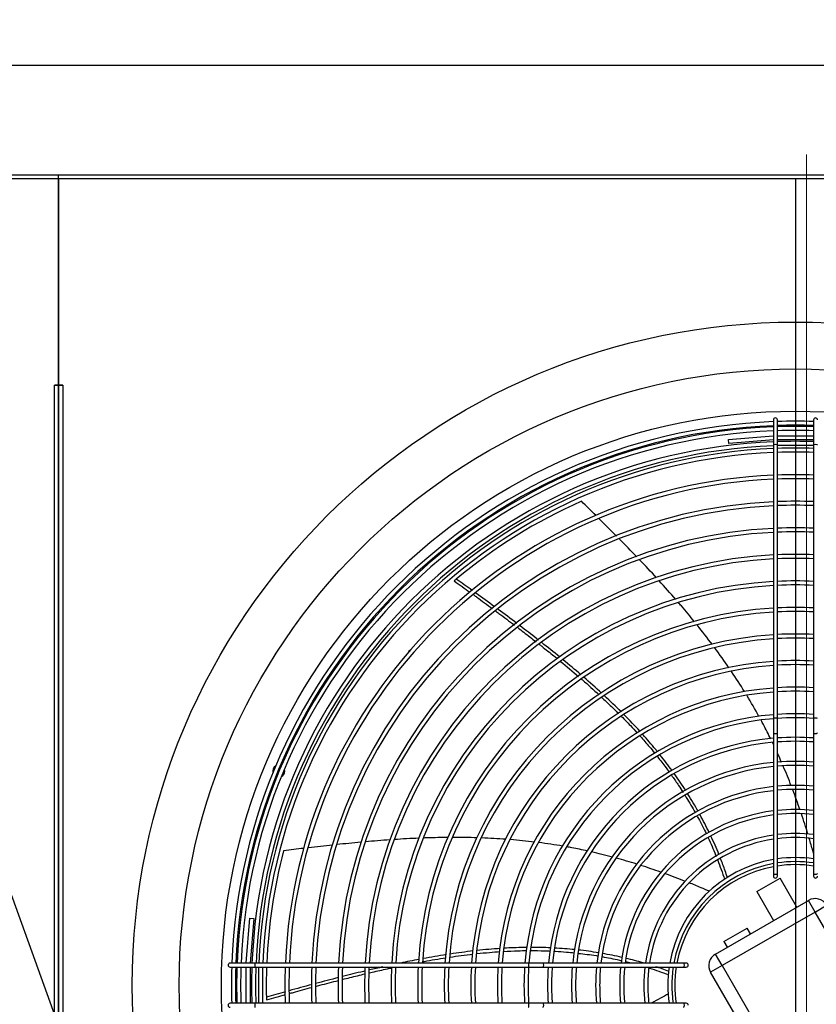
# Model space of a CAD drawing. Header units: millimetres. Extents: x 16698 to 93787, y -21104 to 39413.
# Tile 164 of 256: x 24045 to 24105, y 18180 to 18253. Entities that reach past the tile are written whole.
import ezdxf

# ---------------------------------------------------------------- set-up
doc = ezdxf.new("R2010")
doc.units = ezdxf.units.MM
for name, color, linetype in [('04817', 7, 'Continuous'), ('04818', 7, 'Continuous'), ('05362', 7, 'Continuous'), ('FE080_BOCCAGLIO_', 7, 'Continuous'), ('FE080_CORPO_VENT', 7, 'Continuous'), ('FE080_GRIGLIA_CO', 7, 'Continuous'), ('FL_KOTLOWNIA', 7, 'Continuous')]:
    doc.layers.add(name, color=color, linetype=linetype)
doc.linetypes.add('ZIGZAG', pattern='A,0.00254,-5.08,[131,ltypeshp.shx,S=5.08,R=0,X=-5.08,Y=0],-10.16,[131,ltypeshp.shx,S=5.08,R=180,X=5.08,Y=0],-5.08', length=20.32254)

msp = doc.modelspace()

# ---------------------------------------------------------------- linework, layer by layer
at = {"layer": '04817', "color": 7, "linetype": 'Continuous'}
for p, q in [((23938.16075, 18241.61318), (24048.01047, 18241.61318)), ((24048.01047, 18241.30318), (24048.01047, 18241.61318)), ((24048.01047, 18241.30318), (23938.32047, 18241.30318)), ((24048.01047, 18241.30318), (24048.01047, 18225.91338)), ((24047.70047, 18225.91338), (24047.70047, 18225.91318)), ((24047.70047, 18225.91338), (24048.01047, 18225.91338)), ((24047.70047, 18136.31318), (24047.70047, 18225.91318)), ((24048.01047, 18225.91318), (24047.70047, 18225.91318)), ((24048.01047, 18225.91318), (24048.01047, 18136.31318))]:
    msp.add_line(p, q, dxfattribs=at)
at = {"layer": '04818', "color": 7, "linetype": 'Continuous'}
for p, q in [((24048.01047, 18241.30318), (24048.01047, 18241.61318)), ((24048.01047, 18241.61318), (24158.01047, 18241.61318)), ((24158.01047, 18241.30318), (24048.01047, 18241.30318)), ((24048.01047, 18225.91338), (24048.01047, 18241.30318)), ((24048.32047, 18225.91338), (24048.01047, 18225.91338)), ((24048.01047, 18225.91318), (24048.32047, 18225.91318)), ((24048.01047, 18136.31318), (24048.01047, 18225.91318)), ((24048.32047, 18225.91318), (24048.32047, 18225.91338)), ((24048.32047, 18225.91318), (24048.32047, 18136.31318))]:
    msp.add_line(p, q, dxfattribs=at)
at = {"layer": '05362', "color": 7, "linetype": 'Continuous'}
msp.add_line((24074.15473, 18206.00568), (24074.21679, 18206.11318), dxfattribs=at)
at = {"layer": 'FE080_BOCCAGLIO_', "color": 7, "linetype": 'Continuous'}
for radius in [49.5, 46, 42.85]:
    msp.add_circle((24103.01047, 18181.11318), radius, dxfattribs=at)
for centre, radius, start, end in [((24103.01047, 18181.11318), 40.6, 92.3291645, 177.6708355), ((24103.01047, 18181.11318), 40.6, 88.0944935, 91.9055065), ((24103.01047, 18181.11318), 40.3, 92.3465129, 177.6534871), ((24103.01047, 18181.11318), 40.3, 88.0803033, 91.9196967), ((24064.4385, 18197.09022), 0.45, 118.3638833, 196.6361167), ((24064.4385, 18197.09022), 0.45, 62.4873273, 73.5725929), ((24064.4385, 18197.09022), 0.45, 241.4274071, 252.5126727), ((24064.4385, 18197.09022), 0.45, 296.1821214, 0), ((24064.4385, 18197.09022), 0.45, 0, 18.8178786), ((24103.01047, 18181.11318), 40.6, 178.0944935, 181.9055065), ((24103.01047, 18181.11318), 40.3, 178.0803033, 181.9196967)]:
    msp.add_arc(centre, radius, start, end, dxfattribs=at)
at = {"layer": 'FE080_CORPO_VENT', "color": 7, "linetype": 'Continuous'}
for p, q in [((24100.12649, 18188.10837), (24101.85854, 18189.10837)), ((24103.10854, 18186.94331), (24101.85854, 18189.10837)), ((24100.12649, 18188.10837), (24101.37649, 18185.94331)), ((24097.04636, 18183.44331), (24103.97457, 18187.44331)), ((24104.47457, 18186.57729), (24103.97457, 18187.44331)), ((24104.47457, 18186.57729), (24097.54636, 18182.57729)), ((24104.47457, 18186.57729), (24105.34059, 18187.07729)), ((24108.47457, 18179.64908), (24104.47457, 18186.57729)), ((24097.66239, 18184.37632), (24099.39444, 18185.37632)), ((24099.64444, 18184.94331), (24099.39444, 18185.37632)), ((24097.66239, 18184.37632), (24097.91239, 18183.94331)), ((24097.54636, 18182.57729), (24097.04636, 18183.44331)), ((24097.54636, 18182.57729), (24096.68034, 18182.07729)), ((24100.68034, 18175.14908), (24096.68034, 18182.07729)), ((24097.54636, 18182.57729), (24101.54636, 18175.64908))]:
    msp.add_line(p, q, dxfattribs=at)
for centre, radius, start, end in [((24103.01047, 18181.11318), 39.5, 113.8541346, 129.8629961), ((24103.01047, 18181.11318), 39.5, 165.2827061, 177.5985475), ((24103.01047, 18181.11318), 9, 81.3730734, 98.6269266), ((24103.01047, 18181.11318), 9, 100.5639776, 169.4360224), ((24104.47457, 18186.57729), 1, 30, 120), ((24097.54636, 18182.57729), 1, 120, 210), ((24103.01047, 18181.11318), 39.5, 178.0376645, 181.2915676), ((24103.01047, 18181.11318), 9, 171.3730734, 188.6269266), ((24103.01047, 18181.11308), 39.5, 181.2914237, 181.5953841)]:
    msp.add_arc(centre, radius, start, end, dxfattribs=at)
for points in [[(24088.12503, 18216.16639), (24087.76281, 18216.5246), (24087.39971, 18216.88196), (24087.03629, 18217.23901)], [(24089.66409, 18214.63071), (24089.23454, 18215.06406), (24088.80256, 18215.49509), (24088.36912, 18215.92473)], [(24091.16256, 18213.09624), (24090.7396, 18213.53678), (24090.31306, 18213.97389), (24089.88392, 18214.40852)], [(24092.64135, 18211.52302), (24092.22513, 18211.97625), (24091.80411, 18212.42488), (24091.37928, 18212.86988)], [(24078.87137, 18210.58781), (24078.47924, 18210.87068), (24078.08633, 18211.15217), (24077.69278, 18211.43256)], [(24077.53172, 18211.29645), (24077.95421, 18210.9948), (24078.33123, 18210.72527), (24078.70118, 18210.45892)], [(24094.08062, 18209.91221), (24093.67384, 18210.38113), (24093.261, 18210.84425), (24092.84311, 18211.30254)], [(24080.54927, 18209.36437), (24080.08536, 18209.70658), (24079.62002, 18210.04629), (24079.15349, 18210.38396)], [(24082.20614, 18208.12573), (24081.74313, 18208.47681), (24081.27834, 18208.82479), (24080.81204, 18209.17014)], [(24096.81082, 18206.535), (24096.43888, 18207.03215), (24096.05828, 18207.52293), (24095.67017, 18208.00746)], [(24085.40317, 18205.6193), (24084.96254, 18205.97841), (24084.51807, 18206.33373), (24084.07122, 18206.68554)], [(24098.05007, 18204.80578), (24097.70874, 18205.30404), (24097.35799, 18205.79611), (24096.99885, 18206.28212)], [(24085.47735, 18205.28349), (24085.92924, 18204.9115), (24086.37731, 18204.53487), (24086.82068, 18204.15261)], [(24086.99571, 18204.28778), (24086.55706, 18204.6648), (24086.11251, 18205.03751), (24085.66363, 18205.4062)], [(24088.54199, 18202.91563), (24088.10667, 18203.31537), (24087.66307, 18203.71016), (24087.21291, 18204.10032)], [(24099.20695, 18203.03248), (24098.89558, 18203.53495), (24098.57398, 18204.03135), (24098.24314, 18204.52178)], [(24090.01454, 18201.51026), (24089.60151, 18201.92101), (24089.17824, 18202.32647), (24088.74645, 18202.72695)], [(24100.28987, 18201.18288), (24100.00273, 18201.70374), (24099.70402, 18202.21829), (24099.39474, 18202.72666)], [(24091.40958, 18200.05711), (24091.02604, 18200.47688), (24090.63047, 18200.89109), (24090.22456, 18201.30005)], [(24101.39591, 18199.02382), (24101.3626, 18199.09394), (24101.32908, 18199.16396), (24101.29538, 18199.23389)], [(24093.8011, 18197.13489), (24093.51847, 18197.52427), (24093.22523, 18197.90953), (24092.92146, 18198.2904)], [(24101.97747, 18197.74619), (24101.88357, 18197.96161), (24101.78798, 18198.17625), (24101.69066, 18198.39007)], [(24102.69923, 18195.99172), (24102.50877, 18196.48264), (24102.31034, 18196.97032), (24102.1035, 18197.45422)], [(24094.8286, 18195.62862), (24094.55331, 18196.05894), (24094.26563, 18196.48487), (24093.96563, 18196.90607)], [(24095.75072, 18194.0884), (24095.50735, 18194.524), (24095.25175, 18194.95568), (24094.98401, 18195.38313)], [(24103.35576, 18194.19791), (24103.18309, 18194.69845), (24103.00287, 18195.19638), (24102.81469, 18195.69116)], [(24096.56788, 18192.51647), (24096.35609, 18192.95601), (24096.13225, 18193.3921), (24095.89644, 18193.82443)], [(24103.94504, 18192.38736), (24103.78809, 18192.89901), (24103.62396, 18193.40866), (24103.45221, 18193.91574)], [(24068.44221, 18191.57187), (24067.84934, 18191.50756), (24067.25675, 18191.44008), (24066.66433, 18191.37069)], [(24070.57891, 18191.78762), (24069.9814, 18191.73237), (24069.38431, 18191.67239), (24068.78754, 18191.60896)], [(24072.73478, 18191.96404), (24072.12636, 18191.92133), (24071.51853, 18191.87215), (24070.91115, 18191.81784)], [(24074.90415, 18192.08651), (24074.29308, 18192.06102), (24073.68273, 18192.02743), (24073.073, 18191.9871)], [(24079.2485, 18192.11699), (24078.64205, 18192.1355), (24078.03522, 18192.14375), (24077.42857, 18192.14266)], [(24081.39926, 18192.0067), (24080.79811, 18192.05048), (24080.19591, 18192.08307), (24079.59323, 18192.10536)], [(24083.54194, 18191.80114), (24082.94057, 18191.87326), (24082.33748, 18191.93298), (24081.73324, 18191.98121)], [(24085.65859, 18191.4933), (24085.05846, 18191.59648), (24084.45592, 18191.68604), (24083.85154, 18191.7629)], [(24097.3028, 18190.85943), (24097.11319, 18191.32652), (24096.91038, 18191.79029), (24096.69444, 18192.25037)], [(24066.31501, 18191.32955), (24065.81206, 18191.27003), (24065.30922, 18191.20931), (24064.80642, 18191.14815)], [(24089.35268, 18190.67862), (24088.83018, 18190.81869), (24088.30531, 18190.94917), (24087.77821, 18191.06934)], [(24091.16522, 18190.1523), (24090.65767, 18190.31082), (24090.14762, 18190.46091), (24089.63525, 18190.60187)], [(24092.96353, 18189.55275), (24092.46282, 18189.73007), (24091.95943, 18189.89981), (24091.45354, 18190.06127)], [(24097.21322, 18190.4356), (24097.3852, 18189.98555), (24097.54472, 18189.52901), (24097.72435, 18189.00923)], [(24094.80568, 18188.86254), (24094.29378, 18189.06466), (24093.7788, 18189.25954), (24093.26092, 18189.44643)], [(24078.96148, 18183.67004), (24078.39064, 18183.60413), (24077.81761, 18183.52722), (24077.24319, 18183.44078)], [(24080.97739, 18183.85532), (24080.40304, 18183.81687), (24079.82546, 18183.76522), (24079.24548, 18183.70193)], [(24084.75112, 18183.90198), (24084.25381, 18183.92468), (24083.75288, 18183.93576), (24083.24859, 18183.93507)], [(24086.54296, 18183.7684), (24086.0389, 18183.82076), (24085.53061, 18183.86089), (24085.01841, 18183.88864)], [(24088.313, 18183.53159), (24087.81751, 18183.61297), (24087.31741, 18183.6822), (24086.813, 18183.73914)], [(24090.06239, 18183.18958), (24089.57798, 18183.29975), (24089.08858, 18183.39792), (24088.5945, 18183.48396)], [(24074.91939, 18183.04385), (24074.457, 18182.95616), (24073.99441, 18182.86362), (24073.53201, 18182.76701)], [(24074.64981, 18182.77213), (24074.73426, 18182.78835), (24074.81874, 18182.80441), (24074.90325, 18182.82032)], [(24076.94386, 18183.3949), (24076.37333, 18183.30588), (24075.80156, 18183.20774), (24075.22932, 18183.10191)], [(24090.3513, 18182.87801), (24090.48572, 18182.84597), (24090.61984, 18182.81297), (24090.75327, 18182.77908)], [(24091.63733, 18182.78422), (24091.22036, 18182.90431), (24090.79926, 18183.01522), (24090.37424, 18183.11685)], [(24072.20132, 18182.47817), (24071.8708, 18182.40389), (24071.54058, 18182.3279), (24071.21081, 18182.25047)], [(24092.11345, 18182.39121), (24092.5705, 18182.24559), (24093.02516, 18182.08627), (24093.54125, 18181.90343)], [(24068.90803, 18181.68674), (24068.3341, 18181.54084), (24067.76153, 18181.39151), (24067.19012, 18181.23926)], [(24064.94878, 18180.62683), (24064.47212, 18180.49361), (24063.99606, 18180.35885), (24063.5205, 18180.22285)], [(24066.92604, 18181.16867), (24066.35544, 18181.01566), (24065.78596, 18180.85983), (24065.21738, 18180.70171)], [(24063.52651, 18180.01206), (24064.04055, 18180.15851), (24064.49792, 18180.28851), (24064.94945, 18180.41513)]]:
    msp.add_open_spline(points, degree=3, dxfattribs=at)
for points, knots in [([(24077.53229, 18211.29783), (24077.53195, 18211.29755), (24077.54254, 18211.30649), (24077.59218, 18211.34829), (24077.63872, 18211.38742), (24077.69278, 18211.43256)], [0.530402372, 0.530402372, 0.530402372, 0.530402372, 0.75, 0.75, 1, 1, 1, 1]), ([(24078.99259, 18210.2487), (24079.06987, 18210.19284), (24079.52492, 18209.86329), (24079.99676, 18209.51783), (24080.38809, 18209.22875)], [0.0584538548, 0.0584538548, 0.0584538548, 0.0584538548, 0.0681473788, 0.115436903, 0.115436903, 0.115436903, 0.115436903]), ([(24095.48106, 18208.24232), (24095.15761, 18208.64196), (24094.7582, 18209.1227), (24094.3523, 18209.59723), (24094.28003, 18209.6813)], [0.6187377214, 0.6187377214, 0.6187377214, 0.6187377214, 0.6662705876, 0.6765329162, 0.6765329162, 0.6765329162, 0.6765329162]), ([(24080.64568, 18209.03809), (24080.72025, 18208.98279), (24081.18932, 18208.63433), (24081.65103, 18208.28752), (24082.03844, 18207.99334)], [0.125819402, 0.125819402, 0.125819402, 0.125819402, 0.1348463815, 0.1826786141, 0.1826786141, 0.1826786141, 0.1826786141]), ([(24082.28138, 18207.80844), (24082.58363, 18207.57788), (24083.04056, 18207.22631), (24083.49453, 18206.87206), (24083.64825, 18206.75148)], [0.1926810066, 0.1926810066, 0.1926810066, 0.1926810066, 0.2300251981, 0.2492067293, 0.2492067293, 0.2492067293, 0.2492067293]), ([(24083.82534, 18206.87859), (24083.78762, 18206.90812), (24083.33166, 18207.2647), (24082.87365, 18207.61772), (24082.45202, 18207.93887)], [0.7609502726, 0.7609502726, 0.7609502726, 0.7609502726, 0.7654329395, 0.8151178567, 0.8151178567, 0.8151178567, 0.8151178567]), ([(24083.89473, 18206.55761), (24083.95546, 18206.5097), (24084.31798, 18206.22313), (24084.76256, 18205.86709), (24085.14428, 18205.55638), (24085.22747, 18205.48841)], [0.2594703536, 0.2594703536, 0.2594703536, 0.2594703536, 0.2670661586, 0.3048469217, 0.3153957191, 0.3153957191, 0.3153957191, 0.3153957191]), ([(24087.02816, 18203.97301), (24087.05704, 18203.9479), (24087.50361, 18203.55912), (24087.94518, 18203.16435), (24088.3528, 18202.78896)], [0.3924260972, 0.3924260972, 0.3924260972, 0.3924260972, 0.3961826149, 0.4505503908, 0.4505503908, 0.4505503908, 0.4505503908]), ([(24088.56235, 18202.59499), (24088.77258, 18202.39937), (24089.1951, 18201.99999), (24089.61087, 18201.5932), (24089.81931, 18201.38534)], [0.4598888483, 0.4598888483, 0.4598888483, 0.4598888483, 0.4880603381, 0.5169148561, 0.5169148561, 0.5169148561, 0.5169148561]), ([(24090.0345, 18201.16932), (24090.25455, 18200.94694), (24090.64862, 18200.54033), (24091.03451, 18200.1255), (24091.20532, 18199.9382)], [0.5268765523, 0.5268765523, 0.5268765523, 0.5268765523, 0.5575370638, 0.5823527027, 0.5823527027, 0.5823527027, 0.5823527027]), ([(24101.16805, 18199.49569), (24100.99108, 18199.8563), (24100.75382, 18200.32235), (24100.50731, 18200.78349), (24100.44965, 18200.89018)], [0.2962757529, 0.2962757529, 0.2962757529, 0.2962757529, 0.3334796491, 0.3447141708, 0.3447141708, 0.3447141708, 0.3447141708]), ([(24091.4238, 18199.69656), (24091.65425, 18199.43944), (24092.01705, 18199.02317), (24092.36976, 18198.59791), (24092.50035, 18198.43744)], [0.59298222, 0.59298222, 0.59298222, 0.59298222, 0.6267778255, 0.6470067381, 0.6470067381, 0.6470067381, 0.6470067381]), ([(24092.71589, 18198.54548), (24092.66561, 18198.60723), (24092.31247, 18199.03773), (24091.94569, 18199.4624), (24091.62244, 18199.82218)], [0.3727191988, 0.3727191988, 0.3727191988, 0.3727191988, 0.3806240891, 0.4279350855, 0.4279350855, 0.4279350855, 0.4279350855]), ([(24092.71167, 18198.17506), (24092.92839, 18197.90313), (24093.22461, 18197.51913), (24093.51198, 18197.12848), (24093.59251, 18197.01749)], [0.6579855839, 0.6579855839, 0.6579855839, 0.6579855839, 0.6919788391, 0.7053793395, 0.7053793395, 0.7053793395, 0.7053793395]), ([(24093.75878, 18196.78619), (24093.77946, 18196.75713), (24093.95767, 18196.50595), (24094.2492, 18196.082), (24094.51126, 18195.68135), (24094.62252, 18195.50744)], [0.7146583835, 0.7146583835, 0.7146583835, 0.7146583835, 0.7181438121, 0.7447523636, 0.7649214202, 0.7649214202, 0.7649214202, 0.7649214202]), ([(24094.78058, 18195.25772), (24094.80705, 18195.21544), (24095.0695, 18194.79402), (24095.32188, 18194.36578), (24095.53942, 18193.9767)], [0.7745446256, 0.7745446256, 0.7745446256, 0.7745446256, 0.7794165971, 0.8230288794, 0.8230288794, 0.8230288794, 0.8230288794]), ([(24095.68569, 18193.71189), (24095.89361, 18193.33086), (24096.11632, 18192.9002), (24096.33073, 18192.45981), (24096.35311, 18192.41353)], [0.8328994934, 0.8328994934, 0.8328994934, 0.8328994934, 0.8753991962, 0.8803792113, 0.8803792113, 0.8803792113, 0.8803792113]), ([(24077.06894, 18192.14092), (24076.56703, 18192.13699), (24075.96526, 18192.12475), (24075.36425, 18192.10422), (24075.26434, 18192.10058)], [0.6198659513, 0.6198659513, 0.6198659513, 0.6198659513, 0.6662705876, 0.6755243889, 0.6755243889, 0.6755243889, 0.6755243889]), ([(24096.49438, 18192.11731), (24096.69364, 18191.69341), (24096.90043, 18191.22422), (24097.08408, 18190.76618), (24097.10001, 18190.72613)], [0.8909672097, 0.8909672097, 0.8909672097, 0.8909672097, 0.936287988, 0.9406363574, 0.9406363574, 0.9406363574, 0.9406363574]), ([(24104.37199, 18190.92903), (24104.35106, 18191.00399), (24104.24547, 18191.37943), (24104.13626, 18191.75405), (24104.04643, 18192.05326)], [0.0138283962, 0.0138283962, 0.0138283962, 0.0138283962, 0.021034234, 0.0499331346, 0.0499331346, 0.0499331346, 0.0499331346]), ([(24087.49412, 18191.13306), (24087.10039, 18191.2199), (24086.5885, 18191.32493), (24086.07467, 18191.41968), (24085.9572, 18191.4408)], [0.2961362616, 0.2961362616, 0.2961362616, 0.2961362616, 0.3334796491, 0.3445368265, 0.3445368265, 0.3445368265, 0.3445368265]), ([(24097.93509, 18189.14378), (24097.87792, 18189.31583), (24097.71631, 18189.78756), (24097.54153, 18190.2563), (24097.42505, 18190.55315)], [0, 0, 0, 0, 0.0193409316, 0.0531462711, 0.0531462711, 0.0531462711, 0.0531462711]), ([(24096.59689, 18188.12147), (24096.3884, 18188.21155), (24095.87857, 18188.42872), (24095.36546, 18188.63914), (24095.0616, 18188.76079)], [0, 0, 0, 0, 0.021034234, 0.0513111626, 0.0513111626, 0.0513111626, 0.0513111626]), ([(24077.22598, 18183.2137), (24077.5037, 18183.25506), (24078.07384, 18183.3355), (24078.64553, 18183.40622), (24078.93876, 18183.43966)], [0.4605141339, 0.4605141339, 0.4605141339, 0.4605141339, 0.4880603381, 0.5169889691, 0.5169889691, 0.5169889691, 0.5169889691]), ([(24079.23183, 18183.47213), (24079.54546, 18183.50585), (24080.11873, 18183.56142), (24080.69337, 18183.60507), (24080.95343, 18183.62216)], [0.5266225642, 0.5266225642, 0.5266225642, 0.5266225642, 0.5575370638, 0.5830505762, 0.5830505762, 0.5830505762, 0.5830505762]), ([(24081.23291, 18183.6395), (24081.58571, 18183.66006), (24082.16069, 18183.68539), (24082.73646, 18183.69607), (24082.95861, 18183.69796)], [0.5921875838, 0.5921875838, 0.5921875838, 0.5921875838, 0.6267778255, 0.6484973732, 0.6484973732, 0.6484973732, 0.6484973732]), ([(24082.98543, 18183.93364), (24082.89828, 18183.93282), (24082.32218, 18183.92506), (24081.74187, 18183.902), (24081.24695, 18183.87241)], [0.3719695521, 0.3719695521, 0.3719695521, 0.3719695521, 0.3806240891, 0.4291081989, 0.4291081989, 0.4291081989, 0.4291081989]), ([(24083.2315, 18183.69916), (24083.58532, 18183.69925), (24084.08367, 18183.69135), (24084.58168, 18183.67176), (24084.72601, 18183.6651)], [0.65739074, 0.65739074, 0.65739074, 0.65739074, 0.6919788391, 0.7060976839, 0.7060976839, 0.7060976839, 0.7060976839]), ([(24084.99356, 18183.6516), (24085.02748, 18183.64975), (24085.33328, 18183.63253), (24085.84148, 18183.59649), (24086.31478, 18183.55197), (24086.51679, 18183.53094)], [0.7148239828, 0.7148239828, 0.7148239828, 0.7148239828, 0.7181438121, 0.7447523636, 0.7645944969, 0.7645944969, 0.7645944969, 0.7645944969]), ([(24086.78809, 18183.50147), (24086.84848, 18183.49463), (24087.35045, 18183.43631), (24087.85143, 18183.36542), (24088.28931, 18183.29333)], [0.7734803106, 0.7734803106, 0.7734803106, 0.7734803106, 0.7794165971, 0.8228327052, 0.8228327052, 0.8228327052, 0.8228327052]), ([(24075.22139, 18182.87945), (24075.24294, 18182.8834), (24075.80702, 18182.98657), (24076.37257, 18183.08257), (24076.91791, 18183.16693)], [0.3940316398, 0.3940316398, 0.3940316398, 0.3940316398, 0.3961826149, 0.4503239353, 0.4503239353, 0.4503239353, 0.4503239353]), ([(24088.57454, 18183.24493), (24089.00845, 18183.16909), (24089.49587, 18183.07252), (24089.98585, 18182.96273), (24090.04164, 18182.95007)], [0.8322720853, 0.8322720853, 0.8322720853, 0.8322720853, 0.8753991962, 0.8809397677, 0.8809397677, 0.8809397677, 0.8809397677]), ([(24070.90332, 18182.17783), (24070.85712, 18182.16685), (24070.28794, 18182.03123), (24069.72032, 18181.89171), (24069.19991, 18181.7606)], [0.7609892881, 0.7609892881, 0.7609892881, 0.7609892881, 0.7654329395, 0.8157433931, 0.8157433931, 0.8157433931, 0.8157433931]), ([(24071.20139, 18182.03286), (24071.27583, 18182.05026), (24071.72502, 18182.15481), (24072.28861, 18182.28221), (24072.77847, 18182.3888), (24072.89242, 18182.41336)], [0.2595592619, 0.2595592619, 0.2595592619, 0.2595592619, 0.2670661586, 0.3048469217, 0.3162927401, 0.3162927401, 0.3162927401, 0.3162927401]), ([(24093.56744, 18182.15209), (24093.39729, 18182.21466), (24093.07312, 18182.33048), (24092.74616, 18182.4405), (24092.59094, 18182.49123)], [0, 0, 0, 0, 0.0193409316, 0.0366890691, 0.0366890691, 0.0366890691, 0.0366890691]), ([(24067.18485, 18181.02561), (24067.29088, 18181.05379), (24067.86627, 18181.20614), (24068.43559, 18181.35358), (24068.90121, 18181.47162)], [0.1241821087, 0.1241821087, 0.1241821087, 0.1241821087, 0.1348463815, 0.1820816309, 0.1820816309, 0.1820816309, 0.1820816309]), ([(24069.19053, 18181.54463), (24069.56732, 18181.63929), (24070.13471, 18181.77927), (24070.70237, 18181.91517), (24070.89198, 18181.96005)], [0.1918580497, 0.1918580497, 0.1918580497, 0.1918580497, 0.2300251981, 0.2491557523, 0.2491557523, 0.2491557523, 0.2491557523]), ([(24065.22736, 18180.49283), (24065.32889, 18180.52113), (24065.87845, 18180.67377), (24066.45165, 18180.8297), (24066.92045, 18180.95511)], [0.0574285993, 0.0574285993, 0.0574285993, 0.0574285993, 0.0681473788, 0.1153175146, 0.1153175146, 0.1153175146, 0.1153175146]), ([(24093.53237, 18180.46845), (24093.33195, 18180.36161), (24092.91562, 18180.13691), (24092.50166, 18179.90728), (24092.28717, 18179.78655)], [0, 0, 0, 0, 0.021034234, 0.0438048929, 0.0438048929, 0.0438048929, 0.0438048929])]:
    msp.add_open_spline(points, degree=3, knots=knots, dxfattribs=at)
at = {"layer": 'FE080_GRIGLIA_CO', "color": 7, "linetype": 'Continuous'}
for p, q in [((24101.36047, 18223.31318), (24101.36047, 18221.4449)), ((24101.66047, 18221.4449), (24101.66047, 18223.31318)), ((24104.36047, 18223.31318), (24104.36047, 18221.4449)), ((24098.01047, 18221.8421), (24101.3483, 18222.11318)), ((24098.03475, 18221.54309), (24098.01047, 18221.8421)), ((24101.36047, 18221.81318), (24098.03475, 18221.54309)), ((24101.3483, 18222.11318), (24101.36047, 18222.11318)), ((24101.66047, 18222.11318), (24104.36047, 18222.11318)), ((24104.36047, 18221.81318), (24101.66047, 18221.81318)), ((24101.36047, 18221.4449), (24101.36047, 18201.02251)), ((24101.66047, 18201.02251), (24101.66047, 18221.4449)), ((24104.36047, 18221.4449), (24104.36047, 18201.02251)), ((24101.36047, 18201.02251), (24101.36047, 18199.96625)), ((24101.66047, 18199.96625), (24101.66047, 18201.02251)), ((24104.36047, 18201.02251), (24104.36047, 18199.96625)), ((24101.36047, 18199.96625), (24101.36047, 18189.45921)), ((24101.66047, 18189.45921), (24101.66047, 18199.96625)), ((24104.36047, 18199.96625), (24104.36047, 18189.45921)), ((24101.36047, 18189.45921), (24101.36047, 18189.26318)), ((24101.66047, 18189.26318), (24101.66047, 18189.45921)), ((24104.36047, 18189.45921), (24104.36047, 18189.26318)), ((24062.01047, 18182.77535), (24062.28155, 18186.11318)), ((24062.28155, 18186.11318), (24062.58056, 18186.0889)), ((24062.58056, 18186.0889), (24062.31047, 18182.76318)), ((24062.67875, 18182.76318), (24060.81047, 18182.76318)), ((24062.01047, 18182.76318), (24062.01047, 18182.77535)), ((24083.10114, 18182.76318), (24062.67875, 18182.76318)), ((24084.1574, 18182.76318), (24083.10114, 18182.76318)), ((24094.66444, 18182.76318), (24084.1574, 18182.76318)), ((24094.86047, 18182.76318), (24094.66444, 18182.76318)), ((24060.81047, 18182.46318), (24062.67875, 18182.46318)), ((24062.01047, 18179.76318), (24062.01047, 18182.46318)), ((24062.31047, 18182.46318), (24062.31047, 18179.76318)), ((24062.67875, 18182.46318), (24083.10114, 18182.46318)), ((24083.10114, 18182.46318), (24084.1574, 18182.46318)), ((24084.1574, 18182.46318), (24094.66444, 18182.46318)), ((24094.66444, 18182.46318), (24094.86047, 18182.46318)), ((24062.67875, 18179.76318), (24060.81047, 18179.76318)), ((24083.10114, 18179.76318), (24062.67875, 18179.76318)), ((24084.1574, 18179.76318), (24083.10114, 18179.76318)), ((24094.66444, 18179.76318), (24084.1574, 18179.76318)), ((24094.86047, 18179.76318), (24094.66444, 18179.76318))]:
    msp.add_line(p, q, dxfattribs=at)
for centre, radius, start, end in [((24103.01047, 18181.11318), 42.1, 92.2461343, 177.7538657), ((24101.51047, 18223.31318), 0.15, 0, 180), ((24103.01047, 18181.11318), 42.1, 88.1624094, 91.8375906), ((24104.51047, 18223.31318), 0.15, 0, 180), ((24103.01047, 18181.11318), 41.8, 92.2622633, 177.7377367), ((24103.01047, 18181.11318), 41.71309, 92.2669792, 177.7330208), ((24103.01047, 18181.11318), 41.41309, 92.2834101, 177.7165899), ((24103.01047, 18181.11318), 41.8, 88.1492164, 91.8507836), ((24103.01047, 18181.11318), 41.71309, 88.1453589, 91.8546411), ((24103.01047, 18181.11318), 41.41309, 88.1319189, 91.8680811), ((24103.01047, 18181.11318), 40.09168, 92.3587125, 177.6412875), ((24103.01047, 18181.11318), 40.09168, 88.0703246, 91.9296754), ((24103.01047, 18181.11318), 39.79168, 92.3765056, 177.6234944), ((24103.01047, 18181.11318), 39.79168, 88.0557707, 91.9442293), ((24103.01047, 18181.11318), 38.10892, 92.481508, 177.518492), ((24103.01047, 18181.11318), 37.80892, 92.5012104, 177.4987896), ((24103.01047, 18181.11318), 38.10892, 87.9698852, 92.0301148), ((24103.01047, 18181.11318), 37.80892, 87.9537701, 92.0462299), ((24103.01047, 18181.11318), 36.12617, 92.617796, 177.382204), ((24103.01047, 18181.11318), 35.82617, 92.6397323, 177.3602677), ((24103.01047, 18181.11318), 36.12617, 87.8584133, 92.1415867), ((24103.01047, 18181.11318), 35.82617, 87.8404717, 92.1595283), ((24103.01047, 18181.11318), 34.14341, 92.7699305, 177.2300695), ((24103.01047, 18181.11318), 34.14341, 87.7339852, 92.2660148), ((24103.01047, 18181.11318), 33.84341, 92.7945035, 177.2054965), ((24103.01047, 18181.11318), 33.84341, 87.7138879, 92.2861121), ((24103.01047, 18181.11318), 32.16065, 92.940847, 177.059153), ((24103.01047, 18181.11318), 31.86065, 92.9685627, 177.0314373), ((24103.01047, 18181.11318), 32.16065, 87.594202, 92.405798), ((24103.01047, 18181.11318), 31.86065, 87.5715355, 92.4284645), ((24103.01047, 18181.11318), 30.1779, 93.1342543, 176.8657457), ((24103.01047, 18181.11318), 29.8779, 93.1657569, 176.8342431), ((24103.01047, 18181.11318), 30.1779, 87.4360332, 92.5639668), ((24103.01047, 18181.11318), 29.8779, 87.4102713, 92.5897287), ((24103.01047, 18181.11318), 28.19514, 93.3549073, 176.6450927), ((24103.01047, 18181.11318), 28.19514, 87.2555948, 92.7444052), ((24103.01047, 18181.11318), 27.89514, 93.3910298, 176.6089702), ((24103.01047, 18181.11318), 27.89514, 87.226057, 92.773943), ((24103.01047, 18181.11318), 26.21238, 93.6090034, 176.3909966), ((24103.01047, 18181.11318), 25.91238, 93.6508429, 176.3491571), ((24103.01047, 18181.11318), 26.21238, 87.0478251, 92.9521749), ((24103.01047, 18181.11318), 25.91238, 87.0136156, 92.9863844), ((24103.01047, 18181.11318), 24.22963, 93.9047758, 176.0952242), ((24103.01047, 18181.11318), 23.92963, 93.9538064, 176.0461936), ((24103.01047, 18181.11318), 24.22963, 86.806002, 93.193998), ((24103.01047, 18181.11318), 23.92963, 86.7659173, 93.2340827), ((24103.01047, 18181.11318), 22.24687, 94.253404, 175.746596), ((24103.01047, 18181.11318), 22.24687, 86.5210003, 93.4789997), ((24103.01047, 18181.11318), 21.94687, 94.3116546, 175.6883454), ((24103.01047, 18181.11318), 21.94687, 86.4733848, 93.5266152), ((24103.01047, 18181.11318), 20.26183, 94.6709921, 175.3290079), ((24103.01047, 18181.11318), 20.26183, 86.179681, 93.820319), ((24103.01047, 18181.11318), 19.96183, 94.7413504, 175.2586496), ((24103.01047, 18181.11318), 19.96183, 86.1221795, 93.8778205), ((24103.01047, 18181.11318), 18.50622, 85.8166464, 94.1833536), ((24103.01047, 18181.11318), 18.50622, 95.1152385, 174.8847615), ((24103.01047, 18181.11318), 18.20622, 95.1997571, 174.8002429), ((24103.01047, 18181.11318), 18.20622, 85.7475878, 94.2524122), ((24103.01047, 18181.11318), 16.71015, 95.6667567, 174.3332433), ((24103.01047, 18181.11318), 16.41015, 95.7707013, 174.2292987), ((24103.01047, 18181.11318), 16.71015, 85.3660676, 94.6339324), ((24103.01047, 18181.11318), 16.41015, 85.2811627, 94.7188373), ((24103.01047, 18181.11318), 14.91407, 96.3518506, 173.6481494), ((24103.01047, 18181.11318), 14.91407, 84.8065613, 95.1934387), ((24103.01047, 18181.11318), 14.61407, 96.482796, 173.517204), ((24103.01047, 18181.11318), 14.61407, 84.6996475, 95.3003525), ((24103.01047, 18181.11318), 13.118, 97.2258822, 172.7741178), ((24103.01047, 18181.11318), 12.818, 97.3959356, 172.6040644), ((24103.01047, 18181.11318), 13.118, 84.0931162, 95.9068838), ((24103.01047, 18181.11318), 12.818, 83.9543586, 96.0456414), ((24103.01047, 18181.11318), 11.32192, 98.3798411, 171.6201589), ((24103.01047, 18181.11318), 11.32192, 83.1518904, 96.8481096), ((24103.01047, 18181.11318), 11.02192, 98.6096365, 171.3903635), ((24103.01047, 18181.11318), 11.02192, 82.9645655, 97.0354345), ((24103.01047, 18181.11318), 9.52585, 99.9746773, 170.0253227), ((24103.01047, 18181.11318), 9.22585, 100.3025109, 169.6974891), ((24103.01047, 18181.11318), 9.52585, 81.8526326, 98.1473674), ((24103.01047, 18181.11318), 9.22585, 81.5858118, 98.4141882), ((24101.51047, 18189.26318), 0.15, 180, 0), ((24104.51047, 18189.26318), 0.15, 180, 0), ((24060.81047, 18182.61318), 0.15, 90, 270), ((24094.86047, 18182.61318), 0.15, 0, 90), ((24103.01047, 18181.11318), 42.1, 178.1624094, 181.8375906), ((24103.01047, 18181.11318), 41.8, 178.1492164, 181.8507836), ((24103.01047, 18181.11318), 41.71309, 178.1453589, 181.8546411), ((24103.01047, 18181.11318), 41.41309, 178.1319189, 181.8680811), ((24103.01047, 18181.11318), 40.09168, 178.0703246, 181.9296754), ((24103.01047, 18181.11318), 39.79168, 178.0557707, 181.9442293), ((24103.01047, 18181.11318), 38.10892, 177.9698852, 182.0301148), ((24103.01047, 18181.11318), 37.80892, 177.9537701, 182.0462299), ((24103.01047, 18181.11318), 36.12617, 177.8584133, 182.1415867), ((24103.01047, 18181.11318), 35.82617, 177.8404717, 182.1595283), ((24103.01047, 18181.11318), 34.14341, 177.7339852, 182.2660148), ((24103.01047, 18181.11318), 33.84341, 177.7138879, 182.2861121), ((24103.01047, 18181.11318), 32.16065, 177.594202, 182.405798), ((24103.01047, 18181.11318), 31.86065, 177.5715355, 182.4284645), ((24103.01047, 18181.11318), 30.1779, 177.4360332, 182.5639668), ((24103.01047, 18181.11318), 29.8779, 177.4102713, 182.5897287), ((24103.01047, 18181.11318), 28.19514, 177.2555948, 182.7444052), ((24103.01047, 18181.11318), 27.89514, 177.226057, 182.773943), ((24103.01047, 18181.11318), 26.21238, 177.0478251, 182.9521749), ((24103.01047, 18181.11318), 25.91238, 177.0136156, 182.9863844), ((24103.01047, 18181.11318), 24.22963, 176.806002, 183.193998), ((24103.01047, 18181.11318), 23.92963, 176.7659173, 183.2340827), ((24103.01047, 18181.11318), 22.24687, 176.5210003, 183.4789997), ((24103.01047, 18181.11318), 21.94687, 176.4733848, 183.5266152), ((24103.01047, 18181.11318), 20.26183, 176.179681, 183.820319), ((24103.01047, 18181.11318), 19.96183, 176.1221795, 183.8778205), ((24103.01047, 18181.11318), 18.50622, 175.8166464, 184.1833536), ((24103.01047, 18181.11318), 18.20622, 175.7475878, 180), ((24103.01047, 18181.11318), 16.71015, 175.3660676, 184.6339324), ((24103.01047, 18181.11318), 16.41015, 175.2811627, 180), ((24103.01047, 18181.11318), 14.91407, 174.8065613, 185.1934387), ((24103.01047, 18181.11318), 14.61407, 174.6996475, 180), ((24103.01047, 18181.11318), 13.118, 174.0931162, 185.9068838), ((24103.01047, 18181.11318), 12.818, 173.9543586, 180), ((24103.01047, 18181.11318), 11.32192, 173.1518904, 186.8481096), ((24103.01047, 18181.11318), 11.02192, 172.9645655, 180), ((24103.01047, 18181.11318), 9.52585, 171.8526326, 188.1473674), ((24103.01047, 18181.11318), 9.22585, 171.5858118, 180), ((24094.86047, 18182.61318), 0.15, 270, 0), ((24103.01047, 18181.11318), 18.20622, 180, 184.2524122), ((24103.01047, 18181.11318), 16.41015, 180, 184.7188373), ((24103.01047, 18181.11318), 14.61407, 180, 185.3003525), ((24103.01047, 18181.11318), 12.818, 180, 186.0456414), ((24103.01047, 18181.11318), 11.02192, 180, 187.0354345), ((24103.01047, 18181.11318), 9.22585, 180, 188.4141882), ((24060.81047, 18179.61318), 0.15, 90, 270), ((24094.86047, 18179.61318), 0.15, 0, 90)]:
    msp.add_arc(centre, radius, start, end, dxfattribs=at)
for centre, major_axis, ratio, start_param, end_param in [((24101.51047, 18221.4449), (0.15, 0), 0.13103051, 0, 3.14159265), ((24104.51047, 18221.4449), (0.15, 0), 0.13103051, 0, 3.14159265), ((24101.51047, 18201.02251), (0.15, 0), 0.13103051, 0, 3.14159265), ((24104.51047, 18201.02251), (0.15, 0), 0.13103051, 0, 3.14159265), ((24101.51047, 18199.96625), (0.15, 0), 0.43991931, 3.14159265, 6.28318531), ((24104.51047, 18199.96625), (0.15, 0), 0.43991931, 3.14159265, 6.28318531), ((24101.51047, 18189.45921), (0.15, 0), 0.43991931, 3.14159265, 6.28318531), ((24104.51047, 18189.45921), (0.15, 0), 0.43991931, 3.14159265, 6.28318531), ((24062.67875, 18182.61318), (0, -0.15), 0.13103051, 3.14159265, 6.28318531), ((24083.10114, 18182.61318), (0, -0.15), 0.13103051, 3.14159265, 6.28318531), ((24084.1574, 18182.61318), (0, -0.15), 0.43991931, 0, 3.14159265), ((24094.66444, 18182.61318), (0, -0.15), 0.43991931, 0, 3.14159265), ((24062.67875, 18179.61318), (0, -0.15), 0.13103051, 3.14159265, 6.28318531), ((24083.10114, 18179.61318), (0, -0.15), 0.13103051, 3.14159265, 6.28318531), ((24084.1574, 18179.61318), (0, -0.15), 0.43991931, 0, 3.14159265), ((24094.66444, 18179.61318), (0, -0.15), 0.43991931, 0, 3.14159265)]:
    msp.add_ellipse(centre, major_axis=major_axis, ratio=ratio, start_param=start_param, end_param=end_param, dxfattribs=at)
at = {"layer": 'FL_KOTLOWNIA'}
msp.add_line((24010.59929, 18281.64157), (24072.3026, 18110.80247), dxfattribs=at)
at = {"layer": 'FL_KOTLOWNIA', "color": 7, "lineweight": 30}
msp.add_lwpolyline([(24299.49114, 18108.75925), (24299.49114, 18249.75925), (23928.49114, 18249.75925), (23928.49114, 18108.75925)], close=True, dxfattribs=at)
at = {"layer": 'FL_KOTLOWNIA', "color": 7, "linetype": 'ZIGZAG', "lineweight": 0, "ltscale": 20}
msp.add_lwpolyline([(24103.8249, 18243.11244), (24103.8249, 18113.57563), (24093.94291, 18108.94546), (23991.97443, 18108.94546)], dxfattribs=at)
at = {"layer": 'FL_KOTLOWNIA', "color": 36, "lineweight": 30}
msp.add_lwpolyline([(24103.01047, 18241.30318), (24103.01047, 18115.34668), (24095.19745, 18110.80247), (23880.99886, 18110.80247)], dxfattribs=at)

doc.saveas('drawing.dxf')
